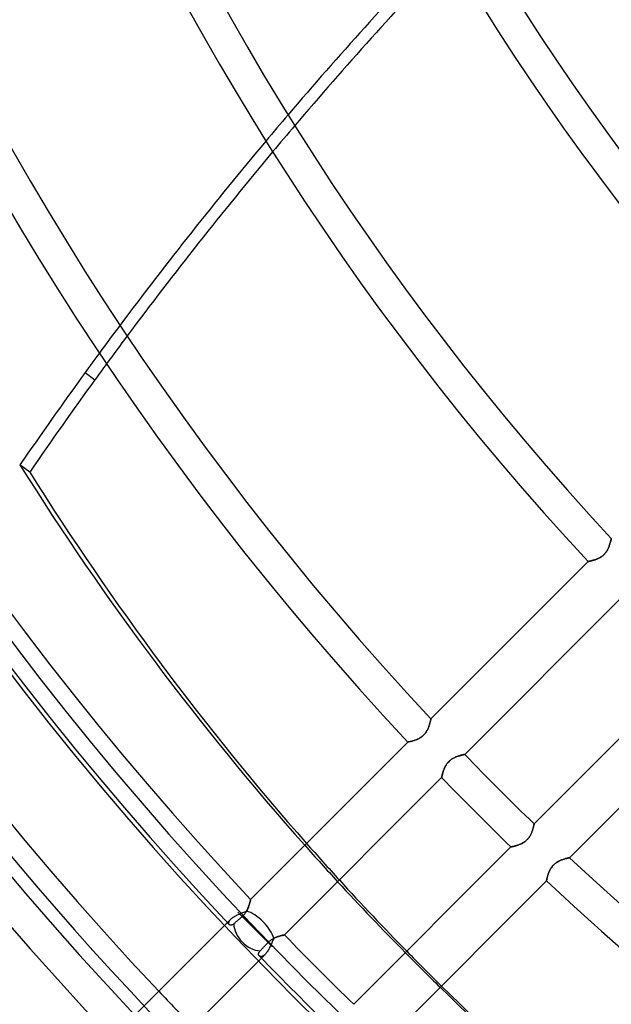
# Model space of a CAD drawing. Header units: millimetres. Extents: x -215 to 215, y -215 to 215.
# Tile 7 of 57: x -126 to -97, y -113 to -65. Entities that reach past the tile are written whole.
import ezdxf

# ---------------------------------------------------------------- set-up
doc = ezdxf.new("R2010")
doc.units = ezdxf.units.MM
doc.layers.add('MAIN-1', color=7, linetype='Continuous')
doc.layers.add('MAIN-2', color=7, linetype='Continuous')

msp = doc.modelspace()

# ---------------------------------------------------------------- linework, layer by layer
at = {"layer": 'MAIN-1'}
for p, q in [((-122.853, -82.582), (-122.377, -82.927)), ((-125.536, -87.4), (-126.011, -87.054)), ((-97.339, -90.633), (-97.342, -90.646)), ((-97.337, -90.623), (-97.339, -90.633)), ((-97.336, -90.616), (-97.337, -90.623)), ((-97.335, -90.611), (-97.336, -90.616)), ((-97.334, -90.61), (-97.335, -90.611)), ((-97.489, -91.101), (-97.507, -91.137)), ((-97.473, -91.066), (-97.489, -91.101)), ((-97.458, -91.031), (-97.473, -91.066)), ((-97.444, -90.996), (-97.458, -91.031)), ((-97.431, -90.962), (-97.444, -90.996)), ((-97.42, -90.928), (-97.431, -90.962)), ((-97.409, -90.895), (-97.42, -90.928)), ((-97.399, -90.863), (-97.409, -90.895)), ((-97.389, -90.832), (-97.399, -90.863)), ((-97.381, -90.802), (-97.389, -90.832)), ((-97.373, -90.774), (-97.381, -90.802)), ((-97.366, -90.748), (-97.373, -90.774)), ((-97.36, -90.723), (-97.366, -90.748)), ((-97.355, -90.7), (-97.36, -90.723)), ((-97.35, -90.68), (-97.355, -90.7)), ((-97.346, -90.662), (-97.35, -90.68)), ((-97.342, -90.646), (-97.346, -90.662)), ((-97.943, -91.572), (-97.979, -91.59)), ((-97.907, -91.554), (-97.943, -91.572)), ((-97.872, -91.534), (-97.907, -91.554)), ((-97.837, -91.512), (-97.872, -91.534)), ((-97.802, -91.488), (-97.837, -91.512)), ((-97.768, -91.462), (-97.802, -91.488)), ((-97.735, -91.435), (-97.768, -91.462)), ((-97.703, -91.406), (-97.735, -91.435)), ((-97.673, -91.376), (-97.703, -91.406)), ((-97.645, -91.345), (-97.673, -91.376)), ((-97.618, -91.312), (-97.645, -91.345)), ((-97.592, -91.278), (-97.618, -91.312)), ((-97.568, -91.243), (-97.592, -91.278)), ((-97.546, -91.208), (-97.568, -91.243)), ((-97.526, -91.173), (-97.546, -91.208)), ((-97.507, -91.137), (-97.526, -91.173)), ((-98.456, -91.731), (-106.081, -99.357)), ((-98.454, -91.731), (-98.456, -91.731)), ((-98.45, -91.73), (-98.454, -91.731)), ((-98.443, -91.729), (-98.45, -91.73)), ((-98.434, -91.727), (-98.443, -91.729)), ((-98.421, -91.724), (-98.434, -91.727)), ((-98.407, -91.721), (-98.421, -91.724)), ((-98.389, -91.718), (-98.407, -91.721)), ((-98.37, -91.714), (-98.389, -91.718)), ((-98.349, -91.709), (-98.37, -91.714)), ((-98.325, -91.704), (-98.349, -91.709)), ((-98.3, -91.698), (-98.325, -91.704)), ((-98.273, -91.691), (-98.3, -91.698)), ((-98.245, -91.684), (-98.273, -91.691)), ((-98.215, -91.675), (-98.245, -91.684)), ((-98.184, -91.666), (-98.215, -91.675)), ((-98.152, -91.656), (-98.184, -91.666)), ((-98.119, -91.645), (-98.152, -91.656)), ((-98.085, -91.633), (-98.119, -91.645)), ((-98.05, -91.62), (-98.085, -91.633)), ((-98.015, -91.605), (-98.05, -91.62)), ((-97.979, -91.59), (-98.015, -91.605)), ((-104.441, -101.079), (-96.819, -93.457)), ((-93.457, -96.819), (-101.079, -104.441)), ((-99.357, -106.081), (-91.731, -98.456)), ((-106.166, -99.675), (-106.178, -99.709)), ((-106.155, -99.642), (-106.166, -99.675)), ((-106.145, -99.61), (-106.155, -99.642)), ((-106.136, -99.579), (-106.145, -99.61)), ((-106.128, -99.549), (-106.136, -99.579)), ((-106.12, -99.521), (-106.128, -99.549)), ((-106.113, -99.495), (-106.12, -99.521)), ((-106.107, -99.47), (-106.113, -99.495)), ((-106.102, -99.447), (-106.107, -99.47)), ((-106.097, -99.427), (-106.102, -99.447)), ((-106.093, -99.409), (-106.097, -99.427)), ((-106.089, -99.393), (-106.093, -99.409)), ((-106.086, -99.38), (-106.089, -99.393)), ((-106.084, -99.37), (-106.086, -99.38)), ((-106.083, -99.363), (-106.084, -99.37)), ((-106.082, -99.358), (-106.083, -99.363)), ((-106.081, -99.357), (-106.082, -99.358)), ((-106.45, -100.153), (-106.482, -100.182)), ((-106.42, -100.123), (-106.45, -100.153)), ((-106.391, -100.092), (-106.42, -100.123)), ((-106.364, -100.059), (-106.391, -100.092)), ((-106.339, -100.025), (-106.364, -100.059)), ((-106.315, -99.99), (-106.339, -100.025)), ((-106.293, -99.955), (-106.315, -99.99)), ((-106.272, -99.92), (-106.293, -99.955)), ((-106.253, -99.884), (-106.272, -99.92)), ((-106.236, -99.848), (-106.253, -99.884)), ((-106.22, -99.813), (-106.236, -99.848)), ((-106.205, -99.778), (-106.22, -99.813)), ((-106.191, -99.743), (-106.205, -99.778)), ((-106.178, -99.709), (-106.191, -99.743)), ((-107.203, -100.478), (-114.828, -108.103)), ((-107.201, -100.478), (-107.203, -100.478)), ((-107.197, -100.477), (-107.201, -100.478)), ((-107.19, -100.476), (-107.197, -100.477)), ((-107.18, -100.474), (-107.19, -100.476)), ((-107.168, -100.471), (-107.18, -100.474)), ((-107.153, -100.468), (-107.168, -100.471)), ((-107.136, -100.465), (-107.153, -100.468)), ((-107.117, -100.461), (-107.136, -100.465)), ((-107.096, -100.456), (-107.117, -100.461)), ((-107.072, -100.451), (-107.096, -100.456)), ((-107.047, -100.445), (-107.072, -100.451)), ((-107.02, -100.438), (-107.047, -100.445)), ((-106.992, -100.43), (-107.02, -100.438)), ((-106.962, -100.422), (-106.992, -100.43)), ((-106.931, -100.413), (-106.962, -100.422)), ((-106.899, -100.403), (-106.931, -100.413)), ((-106.865, -100.392), (-106.899, -100.403)), ((-106.831, -100.38), (-106.865, -100.392)), ((-106.797, -100.367), (-106.831, -100.38)), ((-106.762, -100.352), (-106.797, -100.367)), ((-106.726, -100.336), (-106.762, -100.352)), ((-106.69, -100.319), (-106.726, -100.336)), ((-106.654, -100.301), (-106.69, -100.319)), ((-106.619, -100.28), (-106.654, -100.301)), ((-106.583, -100.258), (-106.619, -100.28)), ((-106.549, -100.235), (-106.583, -100.258)), ((-106.515, -100.209), (-106.549, -100.235)), ((-106.482, -100.182), (-106.515, -100.209)), ((-104.667, -101.132), (-104.639, -101.124)), ((-104.639, -101.124), (-104.612, -101.117)), ((-104.612, -101.117), (-104.587, -101.111)), ((-104.587, -101.111), (-104.563, -101.105)), ((-104.563, -101.105), (-104.541, -101.1)), ((-104.541, -101.1), (-104.521, -101.096)), ((-104.521, -101.096), (-104.503, -101.092)), ((-104.503, -101.092), (-104.487, -101.088)), ((-104.487, -101.088), (-104.473, -101.086)), ((-104.473, -101.086), (-104.462, -101.083)), ((-104.462, -101.083), (-104.453, -101.081)), ((-104.453, -101.081), (-104.447, -101.08)), ((-104.447, -101.08), (-104.443, -101.079)), ((-104.443, -101.079), (-104.441, -101.079)), ((-105.37, -101.633), (-105.351, -101.6)), ((-105.351, -101.6), (-105.33, -101.567)), ((-105.33, -101.567), (-105.308, -101.535)), ((-105.308, -101.535), (-105.285, -101.504)), ((-105.285, -101.504), (-105.26, -101.473)), ((-105.26, -101.473), (-105.234, -101.444)), ((-105.234, -101.444), (-105.206, -101.416)), ((-105.206, -101.416), (-105.178, -101.389)), ((-105.178, -101.389), (-105.148, -101.363)), ((-105.148, -101.363), (-105.117, -101.339)), ((-105.117, -101.339), (-105.085, -101.316)), ((-105.085, -101.316), (-105.052, -101.295)), ((-105.052, -101.295), (-105.02, -101.275)), ((-105.02, -101.275), (-104.987, -101.256)), ((-104.987, -101.256), (-104.954, -101.239)), ((-104.954, -101.239), (-104.92, -101.223)), ((-104.92, -101.223), (-104.887, -101.208)), ((-104.887, -101.208), (-104.854, -101.195)), ((-104.854, -101.195), (-104.822, -101.182)), ((-104.822, -101.182), (-104.789, -101.17)), ((-104.789, -101.17), (-104.758, -101.16)), ((-104.758, -101.16), (-104.726, -101.15)), ((-104.726, -101.15), (-104.696, -101.14)), ((-104.696, -101.14), (-104.667, -101.132)), ((-105.541, -102.103), (-105.536, -102.081)), ((-105.536, -102.081), (-105.53, -102.058)), ((-105.53, -102.058), (-105.524, -102.033)), ((-105.524, -102.033), (-105.517, -102.007)), ((-105.517, -102.007), (-105.509, -101.98)), ((-105.509, -101.98), (-105.501, -101.951)), ((-105.501, -101.951), (-105.492, -101.921)), ((-105.492, -101.921), (-105.482, -101.891)), ((-105.482, -101.891), (-105.471, -101.86)), ((-105.471, -101.86), (-105.46, -101.828)), ((-105.46, -101.828), (-105.447, -101.796)), ((-105.447, -101.796), (-105.434, -101.764)), ((-105.434, -101.764), (-105.42, -101.731)), ((-105.42, -101.731), (-105.405, -101.699)), ((-105.405, -101.699), (-105.388, -101.666)), ((-105.388, -101.666), (-105.37, -101.633)), ((-113.185, -109.822), (-105.562, -102.2)), ((-105.562, -102.199), (-105.561, -102.195)), ((-105.562, -102.2), (-105.562, -102.199)), ((-105.561, -102.195), (-105.56, -102.189)), ((-105.56, -102.189), (-105.558, -102.18)), ((-105.558, -102.18), (-105.556, -102.169)), ((-105.556, -102.169), (-105.553, -102.156)), ((-105.553, -102.156), (-105.55, -102.14)), ((-105.55, -102.14), (-105.546, -102.122)), ((-105.546, -102.122), (-105.541, -102.103)), ((-101.082, -104.457), (-101.084, -104.468)), ((-101.08, -104.448), (-101.082, -104.457)), ((-101.079, -104.441), (-101.08, -104.443)), ((-101.08, -104.443), (-101.08, -104.448)), ((-101.218, -104.909), (-101.236, -104.947)), ((-101.202, -104.872), (-101.218, -104.909)), ((-101.187, -104.834), (-101.202, -104.872)), ((-101.173, -104.797), (-101.187, -104.834)), ((-101.161, -104.761), (-101.173, -104.797)), ((-101.149, -104.726), (-101.161, -104.761)), ((-101.139, -104.691), (-101.149, -104.726)), ((-101.129, -104.658), (-101.139, -104.691)), ((-101.121, -104.627), (-101.129, -104.658)), ((-101.113, -104.597), (-101.121, -104.627)), ((-101.107, -104.569), (-101.113, -104.597)), ((-101.101, -104.544), (-101.107, -104.569)), ((-101.096, -104.521), (-101.101, -104.544)), ((-101.091, -104.5), (-101.096, -104.521)), ((-101.087, -104.483), (-101.091, -104.5)), ((-101.084, -104.468), (-101.087, -104.483)), ((-101.705, -105.408), (-101.743, -105.425)), ((-101.667, -105.389), (-101.705, -105.408)), ((-101.628, -105.368), (-101.667, -105.389)), ((-101.59, -105.345), (-101.628, -105.368)), ((-101.553, -105.321), (-101.59, -105.345)), ((-101.516, -105.294), (-101.553, -105.321)), ((-101.48, -105.265), (-101.516, -105.294)), ((-101.446, -105.235), (-101.48, -105.265)), ((-101.413, -105.203), (-101.446, -105.235)), ((-101.382, -105.17), (-101.413, -105.203)), ((-101.353, -105.135), (-101.382, -105.17)), ((-101.326, -105.099), (-101.353, -105.135)), ((-101.3, -105.061), (-101.326, -105.099)), ((-101.277, -105.024), (-101.3, -105.061)), ((-101.256, -104.985), (-101.277, -105.024)), ((-101.236, -104.947), (-101.256, -104.985)), ((-102.2, -105.562), (-109.822, -113.185)), ((-102.198, -105.562), (-102.2, -105.562)), ((-102.194, -105.561), (-102.198, -105.562)), ((-102.185, -105.559), (-102.194, -105.561)), ((-102.174, -105.557), (-102.185, -105.559)), ((-102.16, -105.554), (-102.174, -105.557)), ((-102.143, -105.55), (-102.16, -105.554)), ((-102.123, -105.546), (-102.143, -105.55)), ((-102.101, -105.541), (-102.123, -105.546)), ((-102.076, -105.535), (-102.101, -105.541)), ((-102.05, -105.528), (-102.076, -105.535)), ((-102.021, -105.521), (-102.05, -105.528)), ((-101.991, -105.512), (-102.021, -105.521)), ((-101.959, -105.503), (-101.991, -105.512)), ((-101.926, -105.493), (-101.959, -105.503)), ((-101.891, -105.482), (-101.926, -105.493)), ((-101.855, -105.47), (-101.891, -105.482)), ((-101.819, -105.456), (-101.855, -105.47)), ((-101.781, -105.441), (-101.819, -105.456)), ((-101.743, -105.425), (-101.781, -105.441)), ((-100.093, -106.392), (-100.06, -106.365)), ((-100.06, -106.365), (-100.027, -106.34)), ((-100.027, -106.34), (-99.992, -106.316)), ((-99.992, -106.316), (-99.958, -106.294)), ((-99.958, -106.294), (-99.922, -106.274)), ((-99.922, -106.274), (-99.887, -106.255)), ((-99.887, -106.255), (-99.852, -106.237)), ((-99.852, -106.237), (-99.817, -106.221)), ((-99.817, -106.221), (-99.781, -106.206)), ((-99.781, -106.206), (-99.746, -106.192)), ((-99.746, -106.192), (-99.712, -106.179)), ((-99.712, -106.179), (-99.678, -106.167)), ((-99.678, -106.167), (-99.644, -106.156)), ((-99.644, -106.156), (-99.612, -106.146)), ((-99.612, -106.146), (-99.581, -106.137)), ((-99.581, -106.137), (-99.551, -106.128)), ((-99.551, -106.128), (-99.523, -106.121)), ((-99.523, -106.121), (-99.496, -106.114)), ((-99.496, -106.114), (-99.471, -106.107)), ((-99.471, -106.107), (-99.448, -106.102)), ((-99.448, -106.102), (-99.428, -106.097)), ((-99.428, -106.097), (-99.409, -106.093)), ((-99.409, -106.093), (-99.394, -106.089)), ((-99.394, -106.089), (-99.381, -106.086)), ((-99.381, -106.086), (-99.37, -106.084)), ((-99.37, -106.084), (-99.363, -106.083)), ((-99.363, -106.083), (-99.358, -106.082)), ((-99.358, -106.082), (-99.357, -106.081)), ((-100.39, -106.859), (-100.377, -106.825)), ((-100.377, -106.825), (-100.364, -106.791)), ((-100.364, -106.791), (-100.35, -106.756)), ((-100.35, -106.756), (-100.334, -106.721)), ((-100.334, -106.721), (-100.317, -106.686)), ((-100.317, -106.686), (-100.299, -106.651)), ((-100.299, -106.651), (-100.279, -106.616)), ((-100.279, -106.616), (-100.257, -106.581)), ((-100.257, -106.581), (-100.234, -106.547)), ((-100.234, -106.547), (-100.208, -106.514)), ((-100.208, -106.514), (-100.182, -106.481)), ((-100.182, -106.481), (-100.153, -106.45)), ((-100.153, -106.45), (-100.124, -106.421)), ((-100.124, -106.421), (-100.093, -106.392)), ((-108.103, -114.828), (-100.478, -107.203)), ((-100.478, -107.201), (-100.477, -107.197)), ((-100.478, -107.203), (-100.478, -107.201)), ((-100.477, -107.197), (-100.476, -107.19)), ((-100.476, -107.19), (-100.474, -107.18)), ((-100.474, -107.18), (-100.471, -107.168)), ((-100.471, -107.168), (-100.468, -107.153)), ((-100.468, -107.153), (-100.465, -107.135)), ((-100.465, -107.135), (-100.46, -107.115)), ((-100.46, -107.115), (-100.456, -107.093)), ((-100.456, -107.093), (-100.45, -107.07)), ((-100.45, -107.07), (-100.444, -107.044)), ((-100.444, -107.044), (-100.437, -107.016)), ((-100.437, -107.016), (-100.429, -106.987)), ((-100.429, -106.987), (-100.42, -106.956)), ((-100.42, -106.956), (-100.411, -106.925)), ((-100.411, -106.925), (-100.401, -106.892)), ((-100.401, -106.892), (-100.39, -106.859)), ((-114.866, -108.267), (-114.874, -108.295)), ((-114.859, -108.24), (-114.866, -108.267)), ((-114.853, -108.216), (-114.859, -108.24)), ((-114.848, -108.193), (-114.853, -108.216)), ((-114.843, -108.173), (-114.848, -108.193)), ((-114.839, -108.155), (-114.843, -108.173)), ((-114.835, -108.139), (-114.839, -108.155)), ((-114.833, -108.126), (-114.835, -108.139)), ((-114.83, -108.116), (-114.833, -108.126)), ((-114.829, -108.109), (-114.83, -108.116)), ((-114.828, -108.105), (-114.829, -108.109)), ((-114.828, -108.103), (-114.828, -108.105)), ((-115.439, -108.714), (-113.758, -110.395)), ((-115.06, -108.735), (-115.084, -108.77)), ((-115.038, -108.7), (-115.06, -108.735)), ((-115.018, -108.665), (-115.038, -108.7)), ((-114.999, -108.629), (-115.018, -108.665)), ((-114.981, -108.594), (-114.999, -108.629)), ((-114.965, -108.558), (-114.981, -108.594)), ((-114.95, -108.523), (-114.965, -108.558)), ((-114.937, -108.489), (-114.95, -108.523)), ((-114.924, -108.454), (-114.937, -108.489)), ((-114.912, -108.421), (-114.924, -108.454)), ((-114.901, -108.388), (-114.912, -108.421)), ((-114.891, -108.356), (-114.901, -108.388)), ((-114.882, -108.325), (-114.891, -108.356)), ((-114.874, -108.295), (-114.882, -108.325)), ((-115.949, -109.224), (-120.647, -113.922)), ((-115.576, -109.23), (-115.594, -109.246)), ((-115.556, -109.213), (-115.576, -109.23)), ((-115.536, -109.195), (-115.556, -109.213)), ((-115.514, -109.177), (-115.536, -109.195)), ((-115.492, -109.158), (-115.514, -109.177)), ((-115.469, -109.138), (-115.492, -109.158)), ((-115.447, -109.118), (-115.469, -109.138)), ((-115.424, -109.098), (-115.447, -109.118)), ((-115.402, -109.079), (-115.424, -109.098)), ((-115.378, -109.059), (-115.402, -109.079)), ((-115.354, -109.038), (-115.378, -109.059)), ((-115.329, -109.016), (-115.354, -109.038)), ((-115.304, -108.994), (-115.329, -109.016)), ((-115.278, -108.971), (-115.304, -108.994)), ((-115.252, -108.949), (-115.278, -108.971)), ((-115.226, -108.927), (-115.252, -108.949)), ((-115.195, -108.898), (-115.226, -108.927)), ((-114.598, -109.555), (-115.226, -108.927)), ((-115.165, -108.868), (-115.195, -108.898)), ((-115.136, -108.837), (-115.165, -108.868)), ((-115.109, -108.804), (-115.136, -108.837)), ((-115.084, -108.77), (-115.109, -108.804)), ((-115.851, -109.327), (-115.86, -109.318)), ((-115.841, -109.334), (-115.851, -109.327)), ((-115.83, -109.34), (-115.841, -109.334)), ((-115.818, -109.345), (-115.83, -109.34)), ((-115.805, -109.348), (-115.818, -109.345)), ((-115.792, -109.35), (-115.805, -109.348)), ((-115.777, -109.35), (-115.792, -109.35)), ((-115.762, -109.349), (-115.777, -109.35)), ((-115.746, -109.346), (-115.762, -109.349)), ((-115.73, -109.342), (-115.746, -109.346)), ((-115.714, -109.335), (-115.73, -109.342)), ((-115.697, -109.327), (-115.714, -109.335)), ((-115.68, -109.317), (-115.697, -109.327)), ((-115.662, -109.305), (-115.68, -109.317)), ((-115.645, -109.29), (-115.662, -109.305)), ((-115.628, -109.276), (-115.645, -109.29)), ((-115.611, -109.261), (-115.628, -109.276)), ((-115.594, -109.246), (-115.611, -109.261)), ((-113.995, -110.206), (-113.971, -110.181)), ((-113.971, -110.181), (-113.946, -110.156)), ((-113.946, -110.156), (-113.92, -110.132)), ((-113.92, -110.132), (-113.893, -110.108)), ((-113.893, -110.108), (-113.865, -110.086)), ((-113.865, -110.086), (-113.836, -110.065)), ((-113.836, -110.065), (-113.807, -110.045)), ((-113.807, -110.045), (-113.777, -110.026)), ((-113.777, -110.026), (-113.747, -110.009)), ((-113.747, -110.009), (-113.717, -109.993)), ((-113.717, -109.993), (-113.687, -109.978)), ((-113.687, -109.978), (-113.657, -109.963)), ((-113.657, -109.963), (-113.627, -109.95)), ((-113.627, -109.95), (-113.597, -109.938)), ((-113.597, -109.938), (-113.567, -109.926)), ((-113.567, -109.926), (-113.538, -109.915)), ((-113.538, -109.915), (-113.509, -109.905)), ((-113.509, -109.905), (-113.48, -109.896)), ((-113.48, -109.896), (-113.453, -109.887)), ((-113.453, -109.887), (-113.426, -109.879)), ((-113.426, -109.879), (-113.399, -109.872)), ((-113.399, -109.872), (-113.374, -109.865)), ((-113.374, -109.865), (-113.35, -109.859)), ((-113.35, -109.859), (-113.328, -109.853)), ((-113.328, -109.853), (-113.306, -109.848)), ((-113.306, -109.848), (-113.286, -109.844)), ((-113.286, -109.844), (-113.268, -109.84)), ((-113.268, -109.84), (-113.251, -109.836)), ((-113.251, -109.836), (-113.236, -109.833)), ((-113.236, -109.833), (-113.222, -109.83)), ((-113.222, -109.83), (-113.211, -109.827)), ((-113.211, -109.827), (-113.202, -109.826)), ((-113.202, -109.826), (-113.194, -109.824)), ((-113.194, -109.824), (-113.189, -109.823)), ((-113.189, -109.823), (-113.186, -109.822)), ((-113.186, -109.822), (-113.185, -109.822)), ((-114.422, -110.673), (-114.412, -110.655)), ((-114.412, -110.655), (-114.4, -110.636)), ((-114.4, -110.636), (-114.385, -110.618)), ((-114.385, -110.618), (-114.369, -110.599)), ((-114.369, -110.599), (-114.353, -110.583)), ((-114.353, -110.583), (-114.337, -110.566)), ((-114.337, -110.566), (-114.32, -110.548)), ((-114.32, -110.548), (-114.302, -110.529)), ((-114.302, -110.529), (-114.283, -110.509)), ((-114.283, -110.509), (-114.263, -110.488)), ((-114.263, -110.488), (-114.243, -110.467)), ((-114.243, -110.467), (-114.222, -110.444)), ((-114.222, -110.444), (-114.2, -110.422)), ((-114.2, -110.422), (-114.179, -110.4)), ((-114.179, -110.4), (-114.158, -110.378)), ((-114.158, -110.378), (-114.137, -110.355)), ((-114.137, -110.355), (-114.114, -110.331)), ((-114.114, -110.331), (-114.091, -110.307)), ((-114.091, -110.307), (-114.067, -110.282)), ((-114.067, -110.282), (-114.043, -110.256)), ((-114.043, -110.256), (-114.019, -110.231)), ((-114.019, -110.231), (-113.995, -110.206)), ((-118.981, -115.619), (-114.305, -110.943)), ((-114.441, -110.743), (-114.439, -110.726)), ((-114.441, -110.759), (-114.441, -110.743)), ((-114.439, -110.774), (-114.441, -110.759)), ((-114.439, -110.726), (-114.435, -110.709)), ((-114.436, -110.789), (-114.439, -110.774)), ((-114.431, -110.803), (-114.436, -110.789)), ((-114.435, -110.709), (-114.429, -110.691)), ((-114.425, -110.815), (-114.431, -110.803)), ((-114.429, -110.691), (-114.422, -110.673)), ((-114.417, -110.827), (-114.425, -110.815)), ((-114.408, -110.837), (-114.417, -110.827))]:
    msp.add_line(p, q, dxfattribs=at)
for radius, start, end in [(167.218, 179.99998, 223.41523), (164, 179.99998, 223.33857), (159.292, 179.99998, 223.33593), (146.929, 179.99998, 223.14542), (134.566, 179.99998, 222.97497), (122.204, 179.99998, 222.77002), (109.841, 179.99998, 222.51889), (97.478, 179.99998, 222.20399), (165.632, 180.00002, 223.35489), (157.708, 180.00002, 223.27222), (145.345, 180.00002, 223.1252), (132.982, 180.00002, 222.95084), (120.618, 180.00002, 222.74068), (108.255, 180.00002, 222.48257), (145.345, 224.06273, 225.93727), (146.929, 224.07287, 225.92713), (145.345, 226.8748, 313.12523), (146.929, 226.85458, 313.14546), (157.708, 224.13624, 225.86376), (159.292, 224.09166, 225.90834)]:
    msp.add_arc((0, 0), radius, start, end, dxfattribs=at)
for centre, major_axis, ratio, start_param, end_param in [((-14.964, -160.968), (-96.891, -133.358), 0.809017, -1.735874, -1.667347), ((-14.488, -161.313), (96.891, 133.358), 0.809017, 1.407205, 1.475653), ((-14.964, -160.968), (-96.891, -133.358), 0.809017, -1.657231, -1.588115), ((-14.488, -161.313), (96.891, 133.358), 0.809017, 1.485757, 1.554794), ((-14.964, -160.968), (-96.891, -133.358), 0.809017, -1.577896, -1.570796), ((-14.488, -161.313), (96.891, 133.358), 0.809017, 1.565001, 1.570796), ((-14.964, -160.968), (-96.891, -133.358), 0.809017, -1.570796, -1.537579), ((-14.488, -161.313), (96.891, 133.358), 0.809017, 1.570796, 1.604014), ((27.711, 38.642), (-118.691, -163.364), 0.809017, -0.314159, -0.175241), ((28.187, 38.296), (118.691, 163.364), 0.809017, 2.827433, 2.96282), ((27.711, 38.642), (-118.691, -163.364), 0.809017, -0.160776, -0.131822), ((28.187, 38.296), (118.691, 163.364), 0.809017, 2.977284, 3.006233), ((-114.598, -109.555), (0.841, -0.841), 0.743084, -2.465123, -0.710997), ((27.711, 38.642), (-118.691, -163.364), 0.809017, -0.117327, 0), ((28.187, 38.296), (118.691, 163.364), 0.809017, 3.020724, 3.141593)]:
    msp.add_ellipse(centre, major_axis=major_axis, ratio=ratio, start_param=start_param, end_param=end_param, dxfattribs=at)
at = {"layer": 'MAIN-2'}
for p, q in [((-97.339, -90.634), (-97.337, -90.623)), ((-97.337, -90.623), (-97.336, -90.616)), ((-97.336, -90.616), (-97.335, -90.611)), ((-97.335, -90.611), (-97.334, -90.61)), ((-97.508, -91.14), (-97.491, -91.105)), ((-97.491, -91.105), (-97.474, -91.07)), ((-97.474, -91.07), (-97.459, -91.034)), ((-97.459, -91.034), (-97.445, -90.999)), ((-97.445, -90.999), (-97.432, -90.965)), ((-97.432, -90.965), (-97.42, -90.931)), ((-97.42, -90.931), (-97.409, -90.898)), ((-97.409, -90.898), (-97.399, -90.865)), ((-97.399, -90.865), (-97.39, -90.834)), ((-97.39, -90.834), (-97.381, -90.804)), ((-97.381, -90.804), (-97.374, -90.776)), ((-97.374, -90.776), (-97.367, -90.749)), ((-97.367, -90.749), (-97.36, -90.724)), ((-97.36, -90.724), (-97.355, -90.701)), ((-97.355, -90.701), (-97.35, -90.681)), ((-97.35, -90.681), (-97.346, -90.662)), ((-97.346, -90.662), (-97.342, -90.647)), ((-97.342, -90.647), (-97.339, -90.634)), ((-98.009, -91.603), (-97.974, -91.587)), ((-97.974, -91.587), (-97.939, -91.57)), ((-97.939, -91.57), (-97.904, -91.552)), ((-97.904, -91.552), (-97.869, -91.532)), ((-97.869, -91.532), (-97.835, -91.51)), ((-97.835, -91.51), (-97.8, -91.487)), ((-97.8, -91.487), (-97.767, -91.462)), ((-97.767, -91.462), (-97.734, -91.435)), ((-97.734, -91.435), (-97.703, -91.407)), ((-97.703, -91.407), (-97.674, -91.377)), ((-97.674, -91.377), (-97.645, -91.346)), ((-97.645, -91.346), (-97.619, -91.313)), ((-97.619, -91.313), (-97.593, -91.28)), ((-97.593, -91.28), (-97.57, -91.245)), ((-97.57, -91.245), (-97.548, -91.211)), ((-97.548, -91.211), (-97.527, -91.175)), ((-97.527, -91.175), (-97.508, -91.14)), ((-98.456, -91.731), (-98.454, -91.731)), ((-98.454, -91.731), (-98.45, -91.73)), ((-98.45, -91.73), (-98.443, -91.729)), ((-98.443, -91.729), (-98.433, -91.727)), ((-98.433, -91.727), (-98.421, -91.724)), ((-98.421, -91.724), (-98.406, -91.721)), ((-98.406, -91.721), (-98.388, -91.718)), ((-98.388, -91.718), (-98.369, -91.714)), ((-98.369, -91.714), (-98.347, -91.709)), ((-98.347, -91.709), (-98.323, -91.703)), ((-98.323, -91.703), (-98.297, -91.697)), ((-98.297, -91.697), (-98.269, -91.69)), ((-98.269, -91.69), (-98.24, -91.682)), ((-98.24, -91.682), (-98.21, -91.674)), ((-98.21, -91.674), (-98.178, -91.664)), ((-98.178, -91.664), (-98.145, -91.654)), ((-98.145, -91.654), (-98.112, -91.643)), ((-98.112, -91.643), (-98.078, -91.631)), ((-98.078, -91.631), (-98.044, -91.617)), ((-98.044, -91.617), (-98.009, -91.603)), ((-106.179, -99.712), (-106.167, -99.678)), ((-106.167, -99.678), (-106.156, -99.644)), ((-106.156, -99.644), (-106.146, -99.612)), ((-106.146, -99.612), (-106.137, -99.581)), ((-106.137, -99.581), (-106.128, -99.551)), ((-106.128, -99.551), (-106.121, -99.523)), ((-106.121, -99.523), (-106.114, -99.496)), ((-106.114, -99.496), (-106.107, -99.471)), ((-106.107, -99.471), (-106.102, -99.448)), ((-106.102, -99.448), (-106.097, -99.428)), ((-106.097, -99.428), (-106.093, -99.409)), ((-106.093, -99.409), (-106.089, -99.394)), ((-106.089, -99.394), (-106.086, -99.381)), ((-106.086, -99.381), (-106.084, -99.37)), ((-106.084, -99.37), (-106.083, -99.363)), ((-106.083, -99.363), (-106.082, -99.358)), ((-106.082, -99.358), (-106.081, -99.357)), ((-106.481, -100.182), (-106.45, -100.153)), ((-106.45, -100.153), (-106.421, -100.124)), ((-106.421, -100.124), (-106.392, -100.093)), ((-106.392, -100.093), (-106.365, -100.06)), ((-106.365, -100.06), (-106.34, -100.027)), ((-106.34, -100.027), (-106.316, -99.992)), ((-106.316, -99.992), (-106.294, -99.958)), ((-106.294, -99.958), (-106.274, -99.922)), ((-106.274, -99.922), (-106.255, -99.887)), ((-106.255, -99.887), (-106.237, -99.852)), ((-106.237, -99.852), (-106.221, -99.817)), ((-106.221, -99.817), (-106.206, -99.781)), ((-106.206, -99.781), (-106.192, -99.746)), ((-106.192, -99.746), (-106.179, -99.712)), ((-107.203, -100.478), (-107.201, -100.478)), ((-107.201, -100.478), (-107.197, -100.477)), ((-107.197, -100.477), (-107.19, -100.476)), ((-107.19, -100.476), (-107.18, -100.474)), ((-107.18, -100.474), (-107.168, -100.471)), ((-107.168, -100.471), (-107.153, -100.468)), ((-107.153, -100.468), (-107.135, -100.465)), ((-107.135, -100.465), (-107.115, -100.46)), ((-107.115, -100.46), (-107.093, -100.456)), ((-107.093, -100.456), (-107.07, -100.45)), ((-107.07, -100.45), (-107.044, -100.444)), ((-107.044, -100.444), (-107.016, -100.437)), ((-107.016, -100.437), (-106.987, -100.429)), ((-106.987, -100.429), (-106.956, -100.42)), ((-106.956, -100.42), (-106.925, -100.411)), ((-106.925, -100.411), (-106.892, -100.401)), ((-106.892, -100.401), (-106.859, -100.39)), ((-106.859, -100.39), (-106.825, -100.377)), ((-106.825, -100.377), (-106.791, -100.364)), ((-106.791, -100.364), (-106.756, -100.35)), ((-106.756, -100.35), (-106.721, -100.334)), ((-106.721, -100.334), (-106.686, -100.317)), ((-106.686, -100.317), (-106.651, -100.299)), ((-106.651, -100.299), (-106.616, -100.279)), ((-106.616, -100.279), (-106.581, -100.257)), ((-106.581, -100.257), (-106.547, -100.234)), ((-106.547, -100.234), (-106.514, -100.208)), ((-106.514, -100.208), (-106.481, -100.182)), ((-104.627, -101.121), (-104.658, -101.129)), ((-104.597, -101.113), (-104.627, -101.121)), ((-104.569, -101.107), (-104.597, -101.113)), ((-104.544, -101.101), (-104.569, -101.107)), ((-104.521, -101.096), (-104.544, -101.101)), ((-104.5, -101.091), (-104.521, -101.096)), ((-104.483, -101.087), (-104.5, -101.091)), ((-104.468, -101.084), (-104.483, -101.087)), ((-104.457, -101.082), (-104.468, -101.084)), ((-104.448, -101.08), (-104.457, -101.082)), ((-104.443, -101.08), (-104.448, -101.08)), ((-104.441, -101.079), (-104.443, -101.08)), ((-105.345, -101.59), (-105.368, -101.628)), ((-105.321, -101.553), (-105.345, -101.59)), ((-105.294, -101.516), (-105.321, -101.553)), ((-105.265, -101.48), (-105.294, -101.516)), ((-105.235, -101.446), (-105.265, -101.48)), ((-105.203, -101.413), (-105.235, -101.446)), ((-105.17, -101.382), (-105.203, -101.413)), ((-105.135, -101.353), (-105.17, -101.382)), ((-105.099, -101.326), (-105.135, -101.353)), ((-105.061, -101.3), (-105.099, -101.326)), ((-105.024, -101.277), (-105.061, -101.3)), ((-104.985, -101.256), (-105.024, -101.277)), ((-104.947, -101.236), (-104.985, -101.256)), ((-104.909, -101.218), (-104.947, -101.236)), ((-104.872, -101.202), (-104.909, -101.218)), ((-104.834, -101.187), (-104.872, -101.202)), ((-104.797, -101.173), (-104.834, -101.187)), ((-104.761, -101.161), (-104.797, -101.173)), ((-104.726, -101.149), (-104.761, -101.161)), ((-104.691, -101.139), (-104.726, -101.149)), ((-104.658, -101.129), (-104.691, -101.139)), ((-105.535, -102.076), (-105.541, -102.101)), ((-105.528, -102.05), (-105.535, -102.076)), ((-105.521, -102.021), (-105.528, -102.05)), ((-105.512, -101.991), (-105.521, -102.021)), ((-105.503, -101.959), (-105.512, -101.991)), ((-105.493, -101.926), (-105.503, -101.959)), ((-105.482, -101.891), (-105.493, -101.926)), ((-105.47, -101.855), (-105.482, -101.891)), ((-105.456, -101.819), (-105.47, -101.855)), ((-105.441, -101.781), (-105.456, -101.819)), ((-105.425, -101.743), (-105.441, -101.781)), ((-105.408, -101.705), (-105.425, -101.743)), ((-105.389, -101.667), (-105.408, -101.705)), ((-105.368, -101.628), (-105.389, -101.667)), ((-105.561, -102.194), (-105.562, -102.198)), ((-105.562, -102.198), (-105.562, -102.2)), ((-105.559, -102.185), (-105.561, -102.194)), ((-105.557, -102.174), (-105.559, -102.185)), ((-105.554, -102.16), (-105.557, -102.174)), ((-105.55, -102.143), (-105.554, -102.16)), ((-105.546, -102.123), (-105.55, -102.143)), ((-105.541, -102.101), (-105.546, -102.123)), ((-101.086, -104.473), (-101.083, -104.462)), ((-101.083, -104.462), (-101.081, -104.453)), ((-101.081, -104.453), (-101.08, -104.447)), ((-101.08, -104.447), (-101.079, -104.443)), ((-101.079, -104.443), (-101.079, -104.441)), ((-101.239, -104.954), (-101.223, -104.92)), ((-101.223, -104.92), (-101.208, -104.887)), ((-101.208, -104.887), (-101.195, -104.854)), ((-101.195, -104.854), (-101.182, -104.822)), ((-101.182, -104.822), (-101.17, -104.789)), ((-101.17, -104.789), (-101.16, -104.758)), ((-101.16, -104.758), (-101.15, -104.726)), ((-101.15, -104.726), (-101.14, -104.696)), ((-101.14, -104.696), (-101.132, -104.667)), ((-101.132, -104.667), (-101.124, -104.639)), ((-101.124, -104.639), (-101.117, -104.612)), ((-101.117, -104.612), (-101.111, -104.587)), ((-101.111, -104.587), (-101.105, -104.563)), ((-101.105, -104.563), (-101.1, -104.541)), ((-101.1, -104.541), (-101.096, -104.521)), ((-101.096, -104.521), (-101.092, -104.503)), ((-101.092, -104.503), (-101.088, -104.487)), ((-101.088, -104.487), (-101.086, -104.473)), ((-101.764, -105.434), (-101.731, -105.42)), ((-101.731, -105.42), (-101.699, -105.405)), ((-101.699, -105.405), (-101.666, -105.388)), ((-101.666, -105.388), (-101.633, -105.37)), ((-101.633, -105.37), (-101.6, -105.351)), ((-101.6, -105.351), (-101.567, -105.33)), ((-101.567, -105.33), (-101.535, -105.308)), ((-101.535, -105.308), (-101.504, -105.285)), ((-101.504, -105.285), (-101.473, -105.26)), ((-101.473, -105.26), (-101.444, -105.234)), ((-101.444, -105.234), (-101.416, -105.206)), ((-101.416, -105.206), (-101.389, -105.178)), ((-101.389, -105.178), (-101.363, -105.148)), ((-101.363, -105.148), (-101.339, -105.117)), ((-101.339, -105.117), (-101.316, -105.085)), ((-101.316, -105.085), (-101.295, -105.052)), ((-101.295, -105.052), (-101.275, -105.02)), ((-101.275, -105.02), (-101.256, -104.987)), ((-101.256, -104.987), (-101.239, -104.954)), ((-102.2, -105.562), (-102.199, -105.562)), ((-102.199, -105.562), (-102.195, -105.561)), ((-102.195, -105.561), (-102.189, -105.56)), ((-102.189, -105.56), (-102.18, -105.558)), ((-102.18, -105.558), (-102.169, -105.556)), ((-102.169, -105.556), (-102.156, -105.553)), ((-102.156, -105.553), (-102.14, -105.55)), ((-102.14, -105.55), (-102.122, -105.546)), ((-102.122, -105.546), (-102.103, -105.541)), ((-102.103, -105.541), (-102.081, -105.536)), ((-102.081, -105.536), (-102.058, -105.53)), ((-102.058, -105.53), (-102.033, -105.524)), ((-102.033, -105.524), (-102.007, -105.517)), ((-102.007, -105.517), (-101.98, -105.509)), ((-101.98, -105.509), (-101.951, -105.501)), ((-101.951, -105.501), (-101.921, -105.492)), ((-101.921, -105.492), (-101.891, -105.482)), ((-101.891, -105.482), (-101.86, -105.471)), ((-101.86, -105.471), (-101.828, -105.46)), ((-101.828, -105.46), (-101.796, -105.447)), ((-101.796, -105.447), (-101.764, -105.434)), ((-100.059, -106.364), (-100.092, -106.391)), ((-100.025, -106.339), (-100.059, -106.364)), ((-99.99, -106.315), (-100.025, -106.339)), ((-99.955, -106.293), (-99.99, -106.315)), ((-99.92, -106.272), (-99.955, -106.293)), ((-99.884, -106.253), (-99.92, -106.272)), ((-99.848, -106.236), (-99.884, -106.253)), ((-99.813, -106.22), (-99.848, -106.236)), ((-99.778, -106.205), (-99.813, -106.22)), ((-99.743, -106.191), (-99.778, -106.205)), ((-99.709, -106.178), (-99.743, -106.191)), ((-99.675, -106.166), (-99.709, -106.178)), ((-99.642, -106.155), (-99.675, -106.166)), ((-99.61, -106.145), (-99.642, -106.155)), ((-99.579, -106.136), (-99.61, -106.145)), ((-99.549, -106.128), (-99.579, -106.136)), ((-99.521, -106.12), (-99.549, -106.128)), ((-99.495, -106.113), (-99.521, -106.12)), ((-99.47, -106.107), (-99.495, -106.113)), ((-99.447, -106.102), (-99.47, -106.107)), ((-99.427, -106.097), (-99.447, -106.102)), ((-99.409, -106.093), (-99.427, -106.097)), ((-99.393, -106.089), (-99.409, -106.093)), ((-99.38, -106.086), (-99.393, -106.089)), ((-99.37, -106.084), (-99.38, -106.086)), ((-99.363, -106.083), (-99.37, -106.084)), ((-99.358, -106.082), (-99.363, -106.083)), ((-99.357, -106.081), (-99.358, -106.082)), ((-100.38, -106.831), (-100.392, -106.865)), ((-100.367, -106.797), (-100.38, -106.831)), ((-100.352, -106.762), (-100.367, -106.797)), ((-100.336, -106.726), (-100.352, -106.762)), ((-100.319, -106.69), (-100.336, -106.726)), ((-100.301, -106.654), (-100.319, -106.69)), ((-100.28, -106.619), (-100.301, -106.654)), ((-100.258, -106.583), (-100.28, -106.619)), ((-100.235, -106.549), (-100.258, -106.583)), ((-100.209, -106.515), (-100.235, -106.549)), ((-100.182, -106.482), (-100.209, -106.515)), ((-100.153, -106.45), (-100.182, -106.482)), ((-100.123, -106.42), (-100.153, -106.45)), ((-100.092, -106.391), (-100.123, -106.42)), ((-100.477, -107.197), (-100.478, -107.201)), ((-100.478, -107.201), (-100.478, -107.203)), ((-100.476, -107.19), (-100.477, -107.197)), ((-100.474, -107.18), (-100.476, -107.19)), ((-100.471, -107.168), (-100.474, -107.18)), ((-100.468, -107.153), (-100.471, -107.168)), ((-100.465, -107.136), (-100.468, -107.153)), ((-100.461, -107.117), (-100.465, -107.136)), ((-100.456, -107.096), (-100.461, -107.117)), ((-100.451, -107.072), (-100.456, -107.096)), ((-100.445, -107.047), (-100.451, -107.072)), ((-100.438, -107.02), (-100.445, -107.047)), ((-100.43, -106.992), (-100.438, -107.02)), ((-100.422, -106.962), (-100.43, -106.992)), ((-100.413, -106.931), (-100.422, -106.962)), ((-100.403, -106.899), (-100.413, -106.931)), ((-100.392, -106.865), (-100.403, -106.899)), ((-114.875, -108.299), (-114.866, -108.265)), ((-114.866, -108.265), (-114.857, -108.233)), ((-114.857, -108.233), (-114.85, -108.204)), ((-114.85, -108.204), (-114.844, -108.179)), ((-114.844, -108.179), (-114.839, -108.156)), ((-114.839, -108.156), (-114.835, -108.137)), ((-114.835, -108.137), (-114.832, -108.123)), ((-114.832, -108.123), (-114.829, -108.112)), ((-114.829, -108.112), (-114.828, -108.105)), ((-114.828, -108.105), (-114.828, -108.103)), ((-115.29, -108.776), (-115.244, -108.757)), ((-115.244, -108.757), (-115.198, -108.739)), ((-115.198, -108.739), (-115.152, -108.72)), ((-115.152, -108.72), (-115.107, -108.702)), ((-115.107, -108.702), (-115.062, -108.684)), ((-115.062, -108.684), (-115.018, -108.665)), ((-115.018, -108.665), (-114.996, -108.623)), ((-114.996, -108.623), (-114.975, -108.58)), ((-114.975, -108.58), (-114.956, -108.538)), ((-114.956, -108.538), (-114.939, -108.495)), ((-114.939, -108.495), (-114.924, -108.454)), ((-114.924, -108.454), (-114.91, -108.413)), ((-114.91, -108.413), (-114.897, -108.373)), ((-114.897, -108.373), (-114.885, -108.335)), ((-114.885, -108.335), (-114.875, -108.299)), ((-115.79, -109.066), (-115.949, -109.224)), ((-115.887, -109.238), (-115.885, -109.221)), ((-115.885, -109.221), (-115.881, -109.203)), ((-115.881, -109.203), (-115.874, -109.185)), ((-115.874, -109.185), (-115.866, -109.166)), ((-115.866, -109.166), (-115.855, -109.147)), ((-115.855, -109.147), (-115.842, -109.127)), ((-115.842, -109.127), (-115.827, -109.107)), ((-115.827, -109.107), (-115.81, -109.086)), ((-115.81, -109.086), (-115.79, -109.066)), ((-115.79, -109.066), (-115.764, -109.041)), ((-115.764, -109.041), (-115.736, -109.017)), ((-115.736, -109.017), (-115.704, -108.993)), ((-115.704, -108.993), (-115.67, -108.969)), ((-115.67, -108.969), (-115.634, -108.945)), ((-115.634, -108.945), (-115.596, -108.922)), ((-115.596, -108.922), (-115.556, -108.9)), ((-115.556, -108.9), (-115.514, -108.878)), ((-115.514, -108.878), (-115.471, -108.856)), ((-115.471, -108.856), (-115.427, -108.836)), ((-115.427, -108.836), (-115.382, -108.815)), ((-115.382, -108.815), (-115.336, -108.795)), ((-115.336, -108.795), (-115.29, -108.776)), ((-115.887, -109.254), (-115.887, -109.238)), ((-115.885, -109.269), (-115.887, -109.254)), ((-115.881, -109.283), (-115.885, -109.269)), ((-115.876, -109.296), (-115.881, -109.283)), ((-115.869, -109.308), (-115.876, -109.296)), ((-115.86, -109.318), (-115.869, -109.308)), ((-113.781, -110.158), (-113.8, -110.203)), ((-113.762, -110.114), (-113.781, -110.158)), ((-113.743, -110.071), (-113.762, -110.114)), ((-113.724, -110.028), (-113.743, -110.071)), ((-113.705, -109.987), (-113.724, -110.028)), ((-113.665, -109.967), (-113.705, -109.987)), ((-113.624, -109.949), (-113.665, -109.967)), ((-113.584, -109.933), (-113.624, -109.949)), ((-113.544, -109.918), (-113.584, -109.933)), ((-113.505, -109.904), (-113.544, -109.918)), ((-113.467, -109.892), (-113.505, -109.904)), ((-113.43, -109.881), (-113.467, -109.892)), ((-113.395, -109.871), (-113.43, -109.881)), ((-113.362, -109.862), (-113.395, -109.871)), ((-113.33, -109.854), (-113.362, -109.862)), ((-113.301, -109.847), (-113.33, -109.854)), ((-113.275, -109.841), (-113.301, -109.847)), ((-113.252, -109.836), (-113.275, -109.841)), ((-113.232, -109.832), (-113.252, -109.836)), ((-113.215, -109.828), (-113.232, -109.832)), ((-113.202, -109.826), (-113.215, -109.828)), ((-113.192, -109.824), (-113.202, -109.826)), ((-113.186, -109.823), (-113.192, -109.824)), ((-113.185, -109.822), (-113.186, -109.823)), ((-114.024, -110.638), (-114.049, -110.673)), ((-113.999, -110.6), (-114.024, -110.638)), ((-113.974, -110.56), (-113.999, -110.6)), ((-113.95, -110.518), (-113.974, -110.56)), ((-113.927, -110.475), (-113.95, -110.518)), ((-113.904, -110.431), (-113.927, -110.475)), ((-113.882, -110.386), (-113.904, -110.431)), ((-113.861, -110.34), (-113.882, -110.386)), ((-113.84, -110.294), (-113.861, -110.34)), ((-113.82, -110.249), (-113.84, -110.294)), ((-113.8, -110.203), (-113.82, -110.249)), ((-114.399, -110.845), (-114.408, -110.837)), ((-114.39, -110.852), (-114.399, -110.845)), ((-114.379, -110.858), (-114.39, -110.852)), ((-114.367, -110.863), (-114.379, -110.858)), ((-114.355, -110.867), (-114.367, -110.863)), ((-114.342, -110.869), (-114.355, -110.867)), ((-114.328, -110.87), (-114.342, -110.869)), ((-114.314, -110.87), (-114.328, -110.87)), ((-114.299, -110.868), (-114.314, -110.87)), ((-114.305, -110.943), (-114.127, -110.765)), ((-114.283, -110.865), (-114.299, -110.868)), ((-114.267, -110.86), (-114.283, -110.865)), ((-114.251, -110.854), (-114.267, -110.86)), ((-114.234, -110.846), (-114.251, -110.854)), ((-114.217, -110.836), (-114.234, -110.846)), ((-114.199, -110.825), (-114.217, -110.836)), ((-114.181, -110.812), (-114.199, -110.825)), ((-114.163, -110.798), (-114.181, -110.812)), ((-114.145, -110.782), (-114.163, -110.798)), ((-114.127, -110.765), (-114.145, -110.782)), ((-114.101, -110.737), (-114.127, -110.765)), ((-114.075, -110.707), (-114.101, -110.737)), ((-114.049, -110.673), (-114.075, -110.707))]:
    msp.add_line(p, q, dxfattribs=at)
for radius, start, end in [(165, 179.99998, 0), (159.5, 179.99998, 270.00002), (158.5, 179.99998, 270.00002), (164, 223.33857, 224.16935)]:
    msp.add_arc((0, 0), radius, start, end, dxfattribs=at)
for centre, major_axis, ratio, start_param, end_param in [((-14.964, -160.968), (-96.891, -133.358), 0.809017, -1.667347, -1.657231), ((-14.488, -161.313), (96.891, 133.358), 0.809017, 1.475653, 1.485757), ((-14.964, -160.968), (-96.891, -133.358), 0.809017, -1.588115, -1.577896), ((-14.488, -161.313), (96.891, 133.358), 0.809017, 1.554794, 1.565001), ((28.187, 38.296), (118.691, 163.364), 0.809017, 2.96282, 2.977284), ((27.711, 38.642), (-118.691, -163.364), 0.809017, -0.175241, -0.160776), ((-114.598, -109.555), (0.841, -0.841), 0.445174, 0.663249, 2.463477), ((28.187, 38.296), (118.691, 163.364), 0.809017, 3.006233, 3.020724), ((27.711, 38.642), (-118.691, -163.364), 0.809017, -0.131822, -0.117327)]:
    msp.add_ellipse(centre, major_axis=major_axis, ratio=ratio, start_param=start_param, end_param=end_param, dxfattribs=at)

doc.saveas('drawing.dxf')
